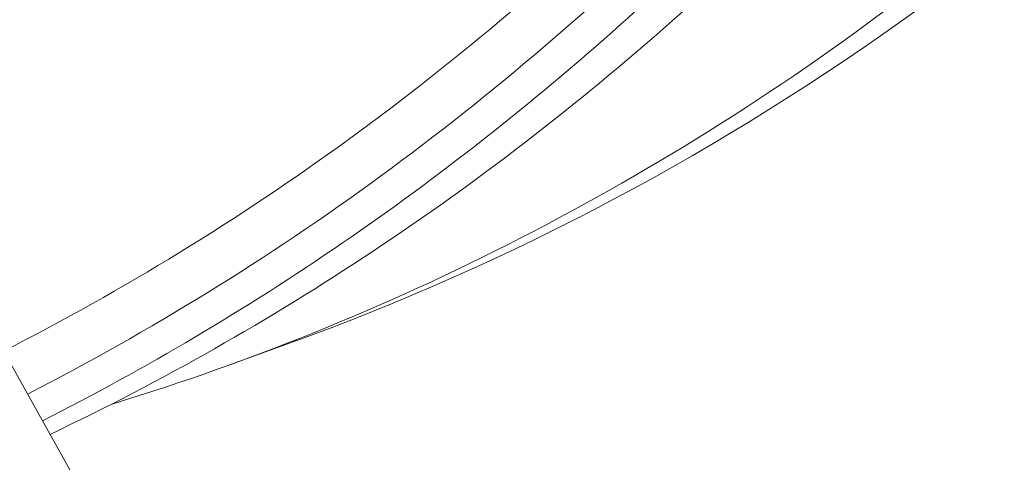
# Model space of a CAD drawing. Header units: inches. Extents: x 3114 to 4554, y 3227 to 4155.
# Tile 27 of 47: x 3968 to 3996, y 3404 to 3417. Entities that reach past the tile are written whole.
import ezdxf

# ---------------------------------------------------------------- set-up
doc = ezdxf.new("R2010")
doc.units = ezdxf.units.IN
doc.header["$MEASUREMENT"] = 0
doc.layers.add('120', color=7, linetype='Continuous', true_color=0xffffff)
doc.layers.add('200', color=7, linetype='Continuous', true_color=0xffffff)

msp = doc.modelspace()

# ---------------------------------------------------------------- linework, layer by layer
at = {"layer": '120', "color": 7, "linetype": 'Continuous', "lineweight": 0}
msp.add_line((3974.103, 3406.95), (3975.81, 3407.566), dxfattribs=at)
for centre, major_axis, start_param, end_param in [((3946.26, 3501.544), (20.761, -96.497), 0.111691, 0.589704), ((3930.3, 3498.111), (20.813, -96.736), 0.216656, 0.485637), ((3930.352, 3498.122), (21.099, -98.067), 0.217931, 0.490005), ((3930.788, 3498.216), (-21.255, 98.794), 3.582853, 3.630311), ((3932.532, 3498.591), (21.255, -98.794), 0.436355, 0.473465), ((3944.481, 3501.161), (20.813, -96.736), 0.070043, 0.377625), ((3930.788, 3498.216), (-21.255, 98.794), 3.355498, 3.582853), ((3932.532, 3498.591), (21.255, -98.794), 0.193765, 0.436355)]:
    msp.add_ellipse(centre, major_axis=major_axis, ratio=0.829527, start_param=start_param, end_param=end_param, dxfattribs=at)
at = {"layer": '200', "color": 7, "linetype": 'Continuous', "lineweight": 0}
msp.add_line((3992.413, 3363.363), (3964.938, 3412.621), dxfattribs=at)

doc.saveas('drawing.dxf')
